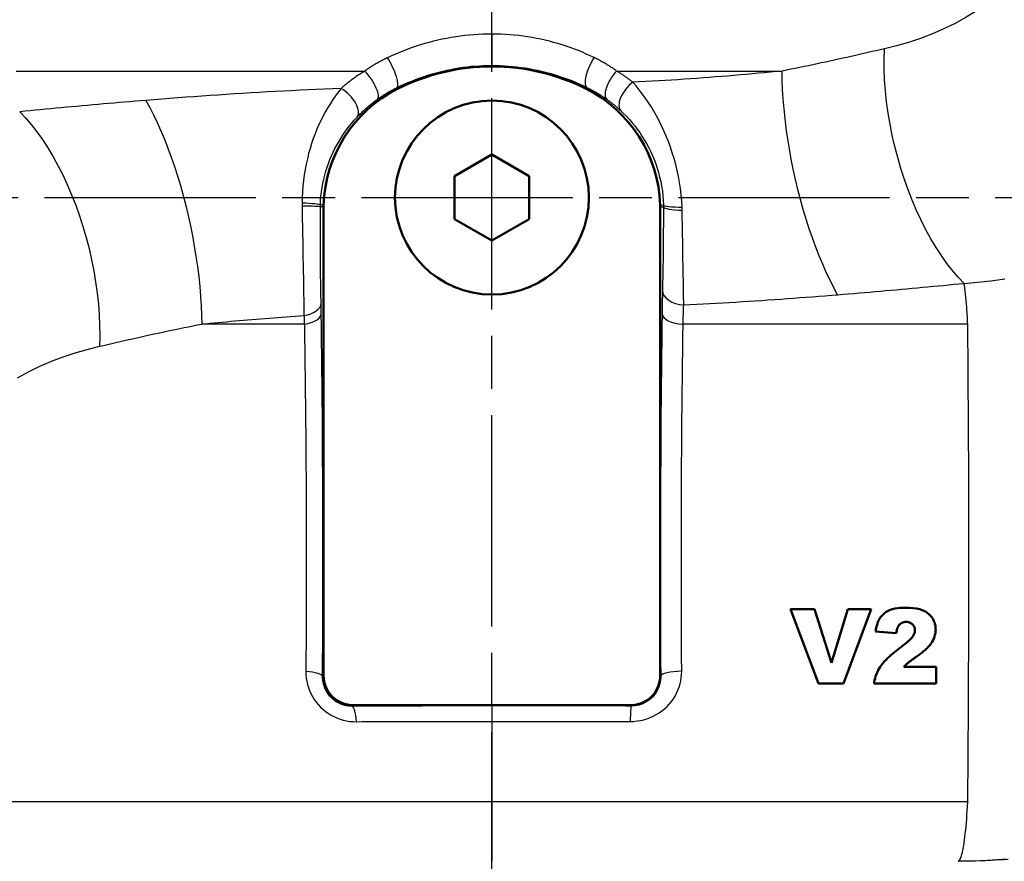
# Model space of a CAD drawing. Header units: millimetres. Extents: x 179 to 1975, y 100 to 1286.
# Tile 24 of 76: x 795 to 927, y 799 to 912. Entities that reach past the tile are written whole.
import ezdxf

# ---------------------------------------------------------------- set-up
doc = ezdxf.new("R2010")
doc.units = ezdxf.units.MM
doc.header["$LTSCALE"] = 5
doc.linetypes.add('CHAIN', pattern=[0.3543, 0.2362, -0.0295, 0.0591, -0.0295])
for name, color, linetype, lineweight in [('Mittellinie(DIN)', 4, 'CHAIN', 25), ('Sichtbare Kanten(DIN)', 7, 'Continuous', 50), ('Sichtbare tangentiale Kanten(DIN)', 3, 'Continuous', 25)]:
    doc.layers.add(name, color=color, linetype=linetype, lineweight=lineweight)

msp = doc.modelspace()

# ---------------------------------------------------------------- linework, layer by layer
at = {"layer": 'Mittellinie(DIN)', "linetype": 'CHAIN', "ltscale": 23.990969}
for p, q in [((858.36, 490.64), (858.36, 1285.65)), ((670.86, 888.14), (1045.86, 888.14))]:
    msp.add_line(p, q, dxfattribs=at)
at = {"layer": 'Sichtbare Kanten(DIN)'}
for p, q in [((853.36, 891.03), (858.36, 893.92)), ((858.36, 893.92), (863.36, 891.03)), ((853.36, 885.26), (853.36, 891.03)), ((863.36, 891.03), (863.36, 885.26)), ((835.78, 824.06), (835.78, 886.89)), ((880.94, 886.89), (880.94, 824.06)), ((858.36, 882.37), (853.36, 885.26)), ((863.36, 885.26), (858.36, 882.37)), ((898.39, 832.97), (902.17, 822.97)), ((898.39, 832.97), (901.62, 832.97)), ((903.88, 825.77), (901.62, 832.97)), ((906.09, 832.97), (903.88, 825.77)), ((905.52, 822.97), (909.23, 832.97)), ((906.09, 832.97), (909.23, 832.97)), ((909.8, 829.95), (912.58, 829.73)), ((913.59, 825.23), (917.93, 825.23)), ((917.93, 822.97), (917.93, 825.23)), ((905.52, 822.97), (902.17, 822.97)), ((917.93, 822.97), (909.6, 822.97)), ((876.94, 820.06), (839.78, 820.06))]:
    msp.add_line(p, q, dxfattribs=at)
at = {"layer": 'Sichtbare Kanten(DIN)', "flags": 128}
for points in [[(913.83, 833.14), (913.45, 833.14), (913.09, 833.11), (912.73, 833.08), (912.39, 833.02), (912.08, 832.95), (911.78, 832.85), (911.5, 832.73), (911.24, 832.58), (910.99, 832.41), (910.76, 832.21), (910.58, 832.01), (910.43, 831.82), (910.32, 831.65), (910.24, 831.49), (910.17, 831.35), (910.11, 831.2), (910.05, 831.05), (910, 830.89), (909.96, 830.74), (909.92, 830.58), (909.88, 830.42), (909.85, 830.26), (909.82, 830.1), (909.8, 829.95)], [(917.87, 830.23), (917.86, 830.36), (917.86, 830.49), (917.84, 830.61), (917.82, 830.74), (917.8, 830.87), (917.76, 830.99), (917.73, 831.12), (917.68, 831.24), (917.63, 831.36), (917.58, 831.47), (917.51, 831.6), (917.43, 831.73), (917.33, 831.87), (917.22, 832.02), (917.09, 832.16), (916.94, 832.3), (916.74, 832.46), (916.48, 832.63), (916.15, 832.79), (915.75, 832.93), (915.31, 833.03), (914.83, 833.1), (914.33, 833.13), (913.83, 833.14)], [(912.58, 829.73), (912.61, 829.93), (912.66, 830.14), (912.72, 830.34), (912.79, 830.53), (912.87, 830.69), (912.94, 830.8), (913.01, 830.88), (913.05, 830.92), (913.1, 830.96), (913.14, 831), (913.19, 831.03), (913.24, 831.06), (913.29, 831.09), (913.34, 831.12), (913.39, 831.14), (913.45, 831.16), (913.51, 831.18), (913.56, 831.2), (913.62, 831.21), (913.68, 831.22), (913.73, 831.23), (913.79, 831.23), (913.85, 831.24), (913.91, 831.24)], [(913.91, 831.24), (914, 831.23), (914.09, 831.23), (914.18, 831.21), (914.27, 831.19), (914.35, 831.17), (914.43, 831.13), (914.51, 831.09), (914.59, 831.05), (914.66, 831), (914.73, 830.94), (914.78, 830.89), (914.82, 830.85), (914.87, 830.8), (914.9, 830.74), (914.94, 830.69), (914.97, 830.63), (915, 830.58), (915.03, 830.51), (915.05, 830.45), (915.06, 830.39), (915.08, 830.33), (915.09, 830.26), (915.09, 830.2), (915.09, 830.13)], [(915.09, 830.13), (915.08, 829.93), (915.02, 829.73), (914.95, 829.55), (914.86, 829.4), (914.79, 829.29), (914.74, 829.22), (914.71, 829.17), (914.66, 829.12), (914.61, 829.07), (914.56, 829.01), (914.5, 828.95), (914.44, 828.88), (914.37, 828.82), (914.29, 828.75), (914.21, 828.67), (914.13, 828.6), (914.03, 828.52), (913.93, 828.43), (913.83, 828.35), (913.72, 828.26), (913.6, 828.16), (913.47, 828.06), (913.34, 827.96), (913.2, 827.86)], [(915.38, 826.65), (915.51, 826.73), (915.63, 826.82), (915.75, 826.92), (915.88, 827.01), (916, 827.11), (916.12, 827.21), (916.25, 827.31), (916.37, 827.41), (916.48, 827.52), (916.6, 827.62), (916.71, 827.73), (916.81, 827.84), (916.92, 827.95), (917.03, 828.08), (917.15, 828.23), (917.28, 828.4), (917.4, 828.58), (917.51, 828.79), (917.61, 829.01), (917.7, 829.25), (917.77, 829.49), (917.83, 829.73), (917.86, 829.98), (917.87, 830.23)], [(913.2, 827.86), (912.97, 827.69), (912.74, 827.51), (912.51, 827.33), (912.28, 827.15), (912.06, 826.96), (911.83, 826.77), (911.62, 826.57), (911.41, 826.37), (911.21, 826.17), (911.02, 825.98), (910.85, 825.79), (910.69, 825.59), (910.55, 825.4), (910.41, 825.2), (910.29, 825), (910.17, 824.78), (910.06, 824.57), (909.96, 824.35), (909.87, 824.13), (909.8, 823.9), (909.73, 823.67), (909.68, 823.44), (909.63, 823.21), (909.6, 822.97)], [(913.59, 825.23), (913.74, 825.37), (913.87, 825.49), (913.98, 825.6), (914.08, 825.68), (914.16, 825.75), (914.22, 825.81), (914.28, 825.85), (914.33, 825.89), (914.39, 825.94), (914.45, 825.99), (914.52, 826.04), (914.59, 826.09), (914.66, 826.14), (914.74, 826.19), (914.81, 826.25), (914.89, 826.3), (914.96, 826.35), (915.04, 826.4), (915.1, 826.45), (915.17, 826.5), (915.23, 826.54), (915.29, 826.58), (915.34, 826.62), (915.38, 826.65)]]:
    msp.add_lwpolyline(points, dxfattribs=at)
at = {"layer": 'Sichtbare Kanten(DIN)'}
msp.add_circle((858.36, 888.14), 13, dxfattribs=at)
for centre, radius, start, end in [((858.36, 877.64), 28.08, 63.2244, 116.7756), ((853.85, 886.57), 18.08, 116.7756, 178.1928), ((862.86, 886.57), 18.08, 1.8072, 63.2244), ((843.86, 886.89), 8.08, 178.1928, 180), ((872.86, 886.89), 8.08, 0, 1.8072)]:
    msp.add_arc(centre, radius, start, end, dxfattribs=at)
for centre, major_axis in [((839.78, 824.07), (-2.83, -2.83)), ((876.93, 824.07), (2.83, -2.83))]:
    msp.add_ellipse(centre, major_axis=major_axis, ratio=0.999315, start_param=5.49813, end_param=7.068241, dxfattribs=at)
at = {"layer": 'Sichtbare tangentiale Kanten(DIN)'}
for p, q in [((858.36, 910.06), (858.36, 936.22)), ((858.36, 910.06), (858.36, 905.87)), ((794.55, 905.11), (841.31, 905.11)), ((875.08, 905.11), (897.27, 905.11)), ((845.71, 902.71), (845.62, 902.89)), ((871.01, 902.71), (871.1, 902.9)), ((835.78, 887.14), (835.35, 887.15)), ((835.78, 886.89), (835.35, 886.89)), ((880.93, 887.14), (881.36, 887.15)), ((880.94, 886.89), (881.36, 886.89)), ((833.21, 871.17), (819.44, 871.17)), ((922.17, 871.17), (884, 871.17)), ((835.78, 824.06), (835.65, 823.94)), ((881, 824), (880.94, 824.06)), ((839.64, 819.93), (839.78, 820.06)), ((858.36, 819.98), (858.36, 817.91)), ((876.94, 820.06), (877.04, 819.96)), ((858.36, 817.91), (858.36, 807.11)), ((858.36, 807.11), (768.33, 807.11)), ((858.36, 807.11), (858.36, 799.14)), ((922.17, 807.11), (858.36, 807.11))]:
    msp.add_line(p, q, dxfattribs=at)
at = {"layer": 'Sichtbare tangentiale Kanten(DIN)', "flags": 128}
for points in [[(927.43, 916.12), (926.12, 915.1), (924.78, 914.12), (923.39, 913.18), (921.96, 912.31), (920.48, 911.5), (918.97, 910.76), (917.42, 910.08), (915.84, 909.48), (914.24, 908.95), (912.63, 908.49), (910.99, 908.09)], [(858.36, 910.06), (857.75, 910.05), (857.14, 910.04), (856.53, 910.01), (855.92, 909.97), (855.32, 909.92), (854.71, 909.85), (854.1, 909.78), (853.5, 909.69), (852.9, 909.6), (852.3, 909.49), (851.7, 909.37), (851.11, 909.24), (850.53, 909.1), (849.94, 908.95), (849.36, 908.79), (848.79, 908.62), (848.22, 908.44), (847.65, 908.25), (847.09, 908.05), (846.54, 907.83), (845.98, 907.61), (845.44, 907.38), (844.9, 907.14), (844.37, 906.89)], [(872.05, 906.91), (871.54, 907.15), (871.01, 907.39), (870.49, 907.62), (869.95, 907.84), (869.41, 908.04), (868.86, 908.24), (868.31, 908.44), (867.76, 908.62), (867.2, 908.79), (866.63, 908.95), (866.06, 909.1), (865.49, 909.24), (864.91, 909.37), (864.33, 909.48), (863.74, 909.59), (863.15, 909.69), (862.56, 909.78), (861.96, 909.85), (861.36, 909.91), (860.76, 909.97), (860.16, 910.01), (859.56, 910.04), (858.96, 910.05), (858.36, 910.06)], [(910.99, 908.09), (910.44, 907.96), (909.89, 907.83), (909.33, 907.71), (908.78, 907.58), (908.22, 907.45), (907.66, 907.32), (907.1, 907.19), (906.53, 907.07), (905.97, 906.94), (905.4, 906.81), (904.83, 906.69), (904.26, 906.56), (903.68, 906.44), (903.11, 906.31), (902.53, 906.19), (901.95, 906.07), (901.37, 905.94), (900.79, 905.82), (900.21, 905.7), (899.63, 905.58), (899.04, 905.46), (898.45, 905.34), (897.86, 905.23), (897.27, 905.11)], [(921.68, 876.64), (920.9, 877.46), (920.13, 878.35), (919.37, 879.32), (918.63, 880.36), (917.91, 881.46), (917.22, 882.62), (916.55, 883.83), (915.91, 885.1), (915.3, 886.41), (914.72, 887.77), (914.17, 889.16), (913.67, 890.58), (913.2, 892.03), (912.77, 893.5), (912.38, 894.98), (912.04, 896.48), (911.74, 897.97), (911.49, 899.47), (911.29, 900.96), (911.13, 902.43), (911.02, 903.89), (910.96, 905.32), (910.95, 906.72), (910.99, 908.09)], [(844.36, 906.89), (844.23, 906.83), (844.1, 906.76), (843.96, 906.69), (843.83, 906.63), (843.7, 906.56), (843.57, 906.49), (843.44, 906.42), (843.31, 906.35), (843.18, 906.28), (843.05, 906.21), (842.92, 906.13), (842.79, 906.06), (842.67, 905.98), (842.54, 905.91), (842.41, 905.83), (842.29, 905.75), (842.16, 905.68), (842.04, 905.6), (841.92, 905.52), (841.8, 905.44), (841.67, 905.36), (841.55, 905.28), (841.43, 905.19), (841.31, 905.11)], [(845.62, 902.88), (846.11, 903.12), (846.6, 903.35), (847.09, 903.56), (847.6, 903.77), (848.1, 903.97), (848.61, 904.16), (849.13, 904.34), (849.65, 904.51), (850.17, 904.68), (850.7, 904.83), (851.23, 904.97), (851.76, 905.1), (852.3, 905.22), (852.84, 905.33), (853.39, 905.44), (853.93, 905.53), (854.48, 905.61), (855.04, 905.68), (855.59, 905.74), (856.14, 905.78), (856.7, 905.82), (857.25, 905.85), (857.8, 905.86), (858.36, 905.87)], [(858.36, 905.87), (858.92, 905.86), (859.48, 905.85), (860.03, 905.82), (860.59, 905.78), (861.15, 905.73), (861.71, 905.67), (862.26, 905.6), (862.82, 905.52), (863.37, 905.43), (863.91, 905.33), (864.46, 905.22), (865, 905.1), (865.53, 904.96), (866.06, 904.82), (866.59, 904.67), (867.11, 904.51), (867.62, 904.34), (868.14, 904.16), (868.65, 903.97), (869.15, 903.78), (869.65, 903.57), (870.14, 903.36), (870.62, 903.13), (871.1, 902.9)], [(875.08, 905.11), (874.96, 905.19), (874.85, 905.28), (874.73, 905.36), (874.61, 905.44), (874.49, 905.52), (874.37, 905.6), (874.24, 905.68), (874.12, 905.76), (874, 905.83), (873.87, 905.91), (873.75, 905.99), (873.62, 906.06), (873.5, 906.14), (873.37, 906.21), (873.24, 906.28), (873.11, 906.36), (872.98, 906.43), (872.85, 906.5), (872.72, 906.57), (872.59, 906.64), (872.45, 906.71), (872.32, 906.78), (872.19, 906.84), (872.05, 906.91)], [(841.31, 905.11), (841.16, 905.02), (841.02, 904.93), (840.87, 904.84), (840.72, 904.74), (840.58, 904.65), (840.44, 904.55), (840.3, 904.46), (840.16, 904.36), (840.02, 904.26), (839.88, 904.17), (839.75, 904.07), (839.61, 903.97), (839.48, 903.87), (839.35, 903.77), (839.22, 903.67), (839.09, 903.57), (838.97, 903.47), (838.84, 903.37), (838.72, 903.27), (838.6, 903.17), (838.48, 903.07), (838.36, 902.97), (838.24, 902.86), (838.13, 902.76)], [(877.25, 903.6), (877.17, 903.66), (877.08, 903.73), (877, 903.79), (876.91, 903.86), (876.83, 903.92), (876.74, 903.98), (876.66, 904.05), (876.57, 904.11), (876.48, 904.18), (876.39, 904.24), (876.3, 904.3), (876.21, 904.37), (876.12, 904.43), (876.03, 904.49), (875.94, 904.56), (875.85, 904.62), (875.75, 904.68), (875.66, 904.74), (875.56, 904.81), (875.47, 904.87), (875.37, 904.93), (875.28, 904.99), (875.18, 905.05), (875.08, 905.11)], [(897.26, 905.11), (896.47, 905.03), (895.67, 904.96), (894.87, 904.88), (894.07, 904.8), (893.26, 904.73), (892.45, 904.65), (891.63, 904.58), (890.81, 904.51), (889.99, 904.44), (889.16, 904.37), (888.33, 904.31), (887.5, 904.24), (886.67, 904.18), (885.83, 904.12), (884.98, 904.06), (884.14, 904), (883.29, 903.94), (882.43, 903.89), (881.58, 903.83), (880.72, 903.78), (879.86, 903.73), (878.99, 903.69), (878.12, 903.64), (877.25, 903.6)], [(904.72, 875.11), (904.21, 876.05), (903.7, 877.05), (903.2, 878.09), (902.72, 879.19), (902.24, 880.32), (901.78, 881.5), (901.34, 882.72), (900.91, 883.96), (900.5, 885.24), (900.11, 886.54), (899.74, 887.87), (899.4, 889.21), (899.07, 890.57), (898.77, 891.93), (898.5, 893.3), (898.25, 894.66), (898.03, 896.03), (897.83, 897.38), (897.66, 898.73), (897.53, 900.05), (897.41, 901.36), (897.33, 902.64), (897.28, 903.89), (897.26, 905.11)], [(883.86, 886.86), (883.81, 887.68), (883.73, 888.51), (883.63, 889.34), (883.51, 890.16), (883.36, 890.98), (883.19, 891.79), (883, 892.59), (882.79, 893.38), (882.55, 894.15), (882.3, 894.91), (882.03, 895.66), (881.74, 896.38), (881.43, 897.09), (881.11, 897.78), (880.78, 898.45), (880.43, 899.1), (880.07, 899.73), (879.7, 900.34), (879.31, 900.93), (878.92, 901.5), (878.52, 902.05), (878.1, 902.59), (877.68, 903.1), (877.25, 903.6)], [(838.13, 902.76), (837.02, 902.72), (835.91, 902.68), (834.81, 902.63), (833.7, 902.58), (832.6, 902.53), (831.5, 902.47), (830.4, 902.42), (829.3, 902.36), (828.2, 902.3), (827.1, 902.23), (826.01, 902.17), (824.91, 902.1), (823.82, 902.03), (822.73, 901.96), (821.64, 901.89), (820.56, 901.82), (819.48, 901.74), (818.4, 901.66), (817.32, 901.59), (816.24, 901.51), (815.17, 901.42), (814.1, 901.34), (813.03, 901.25), (811.97, 901.17)], [(838.13, 902.76), (837.76, 902.28), (837.39, 901.79), (837.04, 901.28), (836.69, 900.76), (836.36, 900.22), (836.04, 899.67), (835.74, 899.1), (835.44, 898.52), (835.16, 897.92), (834.9, 897.31), (834.64, 896.69), (834.4, 896.05), (834.18, 895.39), (833.97, 894.72), (833.78, 894.04), (833.61, 893.35), (833.45, 892.64), (833.31, 891.92), (833.19, 891.19), (833.09, 890.44), (833.01, 889.69), (832.95, 888.93), (832.91, 888.17), (832.89, 887.4)], [(842.98, 901.29), (843.08, 901.37), (843.19, 901.44), (843.29, 901.51), (843.4, 901.59), (843.5, 901.66), (843.61, 901.73), (843.72, 901.8), (843.82, 901.87), (843.93, 901.94), (844.04, 902.01), (844.15, 902.07), (844.26, 902.14), (844.37, 902.21), (844.48, 902.27), (844.59, 902.34), (844.71, 902.4), (844.82, 902.46), (844.93, 902.53), (845.04, 902.59), (845.16, 902.65), (845.27, 902.71), (845.39, 902.77), (845.5, 902.83), (845.62, 902.89)], [(871.1, 902.9), (871.22, 902.84), (871.34, 902.78), (871.46, 902.72), (871.58, 902.66), (871.69, 902.6), (871.81, 902.54), (871.93, 902.47), (872.04, 902.41), (872.16, 902.35), (872.27, 902.28), (872.38, 902.21), (872.49, 902.15), (872.61, 902.08), (872.72, 902.01), (872.83, 901.94), (872.94, 901.87), (873.05, 901.8), (873.15, 901.73), (873.26, 901.66), (873.37, 901.59), (873.47, 901.52), (873.58, 901.44), (873.68, 901.37), (873.79, 901.3)], [(811.98, 901.17), (811.26, 901.11), (810.54, 901.05), (809.82, 900.99), (809.11, 900.93), (808.39, 900.87), (807.68, 900.81), (806.96, 900.75), (806.25, 900.69), (805.54, 900.62), (804.83, 900.56), (804.12, 900.5), (803.42, 900.43), (802.71, 900.37), (802, 900.3), (801.3, 900.24), (800.6, 900.17), (799.9, 900.11), (799.2, 900.04), (798.5, 899.98), (797.8, 899.91), (797.11, 899.85), (796.42, 899.78), (795.72, 899.71), (795.04, 899.65)], [(811.97, 901.17), (812.49, 900.23), (812.99, 899.23), (813.49, 898.19), (813.98, 897.1), (814.45, 895.96), (814.91, 894.78), (815.36, 893.57), (815.79, 892.32), (816.2, 891.04), (816.59, 889.74), (816.96, 888.41), (817.3, 887.07), (817.63, 885.72), (817.93, 884.35), (818.2, 882.99), (818.45, 881.62), (818.67, 880.26), (818.87, 878.9), (819.04, 877.56), (819.17, 876.23), (819.29, 874.92), (819.37, 873.64), (819.42, 872.39), (819.44, 871.17)], [(840.23, 898.88), (840.33, 898.98), (840.43, 899.08), (840.53, 899.19), (840.64, 899.29), (840.74, 899.4), (840.85, 899.5), (840.95, 899.6), (841.06, 899.71), (841.17, 899.81), (841.28, 899.91), (841.4, 900.02), (841.51, 900.12), (841.63, 900.22), (841.74, 900.32), (841.86, 900.42), (841.98, 900.52), (842.1, 900.62), (842.22, 900.72), (842.35, 900.82), (842.47, 900.91), (842.59, 901.01), (842.72, 901.1), (842.85, 901.2), (842.98, 901.29)], [(873.79, 901.3), (873.87, 901.23), (873.96, 901.17), (874.04, 901.11), (874.13, 901.05), (874.21, 900.98), (874.29, 900.92), (874.37, 900.85), (874.46, 900.79), (874.54, 900.73), (874.62, 900.66), (874.7, 900.6), (874.78, 900.53), (874.86, 900.47), (874.93, 900.4), (875.01, 900.34), (875.09, 900.27), (875.16, 900.2), (875.24, 900.14), (875.31, 900.07), (875.39, 900), (875.46, 899.94), (875.53, 899.87), (875.61, 899.81), (875.68, 899.74)], [(795.04, 899.65), (795.82, 898.83), (796.59, 897.93), (797.34, 896.96), (798.08, 895.93), (798.8, 894.83), (799.49, 893.67), (800.16, 892.45), (800.81, 891.19), (801.42, 889.87), (802, 888.52), (802.54, 887.13), (803.05, 885.7), (803.52, 884.25), (803.95, 882.78), (804.33, 881.3), (804.67, 879.81), (804.97, 878.31), (805.22, 876.82), (805.43, 875.33), (805.58, 873.85), (805.69, 872.4), (805.75, 870.97), (805.76, 869.56), (805.73, 868.2)], [(875.68, 899.74), (876.06, 899.37), (876.43, 898.99), (876.8, 898.59), (877.16, 898.18), (877.5, 897.75), (877.84, 897.31), (878.17, 896.86), (878.48, 896.39), (878.79, 895.9), (879.08, 895.4), (879.36, 894.88), (879.62, 894.35), (879.87, 893.8), (880.11, 893.24), (880.32, 892.67), (880.52, 892.09), (880.7, 891.5), (880.85, 890.89), (880.99, 890.28), (881.11, 889.66), (881.21, 889.03), (881.28, 888.4), (881.33, 887.78), (881.36, 887.15)], [(835.35, 887.15), (835.38, 887.74), (835.43, 888.32), (835.5, 888.9), (835.58, 889.47), (835.68, 890.04), (835.8, 890.59), (835.94, 891.14), (836.09, 891.68), (836.26, 892.21), (836.44, 892.73), (836.64, 893.24), (836.85, 893.74), (837.07, 894.23), (837.3, 894.71), (837.55, 895.18), (837.81, 895.63), (838.08, 896.08), (838.36, 896.51), (838.64, 896.93), (838.94, 897.34), (839.25, 897.74), (839.57, 898.13), (839.9, 898.51), (840.23, 898.88)], [(832.89, 887.4), (832.89, 887.38), (832.89, 887.37), (832.89, 887.35), (832.89, 887.33), (832.89, 887.32), (832.89, 887.3), (832.89, 887.28), (832.89, 887.26), (832.89, 887.25), (832.89, 887.23), (832.89, 887.21), (832.89, 887.2), (832.89, 887.18), (832.89, 887.16), (832.89, 887.14), (832.89, 887.13), (832.89, 887.11), (832.89, 887.09), (832.89, 887.08), (832.89, 887.06), (832.89, 887.04), (832.9, 887.02), (832.9, 887.01), (832.9, 886.99)], [(832.9, 886.99), (832.91, 886.35), (832.92, 885.7), (832.93, 885.06), (832.94, 884.41), (832.95, 883.77), (832.97, 883.12), (832.98, 882.48), (832.99, 881.84), (833, 881.21), (833.01, 880.57), (833.02, 879.95), (833.03, 879.33), (833.05, 878.71), (833.06, 878.09), (833.07, 877.49), (833.08, 876.88), (833.09, 876.29), (833.1, 875.7), (833.11, 875.11), (833.12, 874.54), (833.13, 873.97), (833.14, 873.41), (833.14, 872.87), (833.15, 872.33)], [(835.35, 886.89), (835.35, 886.9), (835.35, 886.91), (835.35, 886.92), (835.35, 886.93), (835.35, 886.94), (835.35, 886.95), (835.35, 886.96), (835.35, 886.98), (835.35, 886.99), (835.35, 887), (835.35, 887.01), (835.35, 887.02), (835.35, 887.03), (835.35, 887.04), (835.35, 887.05), (835.35, 887.06), (835.35, 887.08), (835.35, 887.09), (835.35, 887.1), (835.35, 887.11), (835.35, 887.12), (835.35, 887.13), (835.35, 887.14), (835.35, 887.15)], [(835.45, 873.97), (835.44, 874.44), (835.43, 874.92), (835.42, 875.41), (835.41, 875.91), (835.41, 876.42), (835.4, 876.93), (835.39, 877.45), (835.39, 877.98), (835.38, 878.51), (835.38, 879.04), (835.37, 879.58), (835.37, 880.13), (835.37, 880.68), (835.36, 881.23), (835.36, 881.78), (835.36, 882.34), (835.35, 882.91), (835.35, 883.47), (835.35, 884.04), (835.35, 884.61), (835.35, 885.18), (835.35, 885.75), (835.35, 886.32), (835.35, 886.89)], [(881.36, 886.89), (881.36, 886.37), (881.35, 885.86), (881.35, 885.36), (881.35, 884.85), (881.35, 884.35), (881.34, 883.85), (881.34, 883.35), (881.33, 882.86), (881.33, 882.37), (881.32, 881.89), (881.32, 881.41), (881.31, 880.93), (881.31, 880.46), (881.3, 880), (881.3, 879.54), (881.29, 879.08), (881.28, 878.64), (881.27, 878.19), (881.27, 877.76), (881.26, 877.33), (881.25, 876.9), (881.24, 876.49), (881.24, 876.08), (881.23, 875.68)], [(881.36, 887.15), (881.36, 887.14), (881.36, 887.13), (881.36, 887.12), (881.36, 887.11), (881.36, 887.1), (881.36, 887.09), (881.36, 887.08), (881.36, 887.06), (881.36, 887.05), (881.36, 887.04), (881.36, 887.03), (881.36, 887.02), (881.36, 887.01), (881.36, 887), (881.36, 886.99), (881.36, 886.97), (881.36, 886.96), (881.36, 886.95), (881.36, 886.94), (881.36, 886.93), (881.36, 886.92), (881.36, 886.91), (881.36, 886.9), (881.36, 886.89)], [(883.87, 886.45), (883.87, 886.46), (883.87, 886.48), (883.87, 886.5), (883.87, 886.51), (883.87, 886.53), (883.87, 886.55), (883.87, 886.57), (883.87, 886.58), (883.87, 886.6), (883.86, 886.62), (883.86, 886.63), (883.86, 886.65), (883.86, 886.67), (883.86, 886.69), (883.86, 886.7), (883.86, 886.72), (883.86, 886.74), (883.86, 886.75), (883.86, 886.77), (883.86, 886.79), (883.86, 886.81), (883.86, 886.82), (883.86, 886.84), (883.86, 886.86)], [(884.07, 873.76), (884.07, 874.21), (884.06, 874.67), (884.05, 875.14), (884.05, 875.62), (884.04, 876.11), (884.03, 876.6), (884.03, 877.1), (884.02, 877.61), (884.01, 878.13), (884, 878.65), (883.99, 879.17), (883.98, 879.7), (883.98, 880.24), (883.97, 880.78), (883.96, 881.33), (883.95, 881.88), (883.94, 882.44), (883.93, 883), (883.92, 883.57), (883.91, 884.14), (883.9, 884.71), (883.89, 885.29), (883.88, 885.87), (883.87, 886.45)], [(921.68, 876.64), (922.56, 876.7), (923.46, 876.78), (924.36, 876.87), (925.28, 876.97), (926.2, 877.09), (927.14, 877.23)], [(881.23, 875.68), (881.22, 875.56), (881.22, 875.44), (881.22, 875.32), (881.22, 875.19), (881.21, 875.07), (881.21, 874.95), (881.21, 874.82), (881.21, 874.7), (881.2, 874.57), (881.2, 874.44), (881.2, 874.31), (881.2, 874.18), (881.19, 874.05), (881.19, 873.92), (881.19, 873.79), (881.19, 873.66), (881.19, 873.53), (881.18, 873.39), (881.18, 873.26), (881.18, 873.13), (881.18, 872.99), (881.18, 872.85), (881.17, 872.72), (881.17, 872.58)], [(904.74, 875.11), (905.45, 875.17), (906.17, 875.23), (906.89, 875.29), (907.61, 875.35), (908.32, 875.41), (909.04, 875.47), (909.75, 875.54), (910.46, 875.6), (911.17, 875.66), (911.88, 875.73), (912.59, 875.79), (913.3, 875.85), (914, 875.92), (914.71, 875.98), (915.41, 876.05), (916.11, 876.11), (916.82, 876.18), (917.52, 876.24), (918.21, 876.31), (918.91, 876.37), (919.6, 876.44), (920.3, 876.51), (920.99, 876.57), (921.68, 876.64)], [(922.17, 871.17), (922.15, 871.45), (922.14, 871.72), (922.12, 871.98), (922.11, 872.25), (922.09, 872.51), (922.07, 872.76), (922.05, 873.01), (922.04, 873.26), (922.02, 873.5), (922, 873.74), (921.98, 873.98), (921.96, 874.21), (921.94, 874.43), (921.92, 874.66), (921.9, 874.87), (921.87, 875.09), (921.85, 875.3), (921.83, 875.5), (921.81, 875.7), (921.78, 875.9), (921.76, 876.09), (921.73, 876.28), (921.71, 876.46), (921.68, 876.64)], [(884.07, 873.76), (884.95, 873.8), (885.83, 873.84), (886.7, 873.89), (887.57, 873.93), (888.45, 873.98), (889.32, 874.03), (890.19, 874.08), (891.05, 874.13), (891.92, 874.19), (892.79, 874.24), (893.65, 874.3), (894.51, 874.35), (895.37, 874.41), (896.23, 874.47), (897.09, 874.53), (897.94, 874.59), (898.8, 874.65), (899.65, 874.72), (900.5, 874.78), (901.35, 874.85), (902.19, 874.91), (903.04, 874.98), (903.88, 875.05), (904.72, 875.11)], [(835.47, 872.58), (835.47, 872.64), (835.47, 872.7), (835.46, 872.76), (835.46, 872.82), (835.46, 872.88), (835.46, 872.93), (835.46, 872.99), (835.46, 873.05), (835.46, 873.11), (835.46, 873.17), (835.46, 873.23), (835.46, 873.28), (835.46, 873.34), (835.45, 873.4), (835.45, 873.46), (835.45, 873.51), (835.45, 873.57), (835.45, 873.63), (835.45, 873.68), (835.45, 873.74), (835.45, 873.8), (835.45, 873.85), (835.45, 873.91), (835.45, 873.97)], [(884, 871.17), (884, 871.29), (884, 871.4), (884, 871.52), (884.01, 871.63), (884.01, 871.74), (884.01, 871.85), (884.02, 871.96), (884.02, 872.07), (884.02, 872.18), (884.02, 872.29), (884.03, 872.4), (884.03, 872.51), (884.03, 872.62), (884.04, 872.72), (884.04, 872.83), (884.04, 872.94), (884.05, 873.04), (884.05, 873.15), (884.05, 873.25), (884.06, 873.35), (884.06, 873.45), (884.06, 873.56), (884.07, 873.66), (884.07, 873.76)], [(819.44, 871.17), (819.99, 871.22), (820.54, 871.28), (821.1, 871.33), (821.66, 871.39), (822.21, 871.44), (822.78, 871.49), (823.34, 871.55), (823.9, 871.6), (824.47, 871.65), (825.04, 871.7), (825.6, 871.75), (826.18, 871.8), (826.75, 871.85), (827.32, 871.89), (827.9, 871.94), (828.48, 871.99), (829.05, 872.03), (829.63, 872.08), (830.22, 872.12), (830.8, 872.16), (831.38, 872.2), (831.97, 872.25), (832.56, 872.29), (833.15, 872.33)], [(833.15, 872.33), (833.16, 872.28), (833.16, 872.23), (833.16, 872.19), (833.16, 872.14), (833.17, 872.09), (833.17, 872.05), (833.17, 872), (833.17, 871.95), (833.17, 871.9), (833.18, 871.86), (833.18, 871.81), (833.18, 871.76), (833.18, 871.71), (833.19, 871.66), (833.19, 871.61), (833.19, 871.57), (833.19, 871.52), (833.19, 871.47), (833.2, 871.42), (833.2, 871.37), (833.2, 871.32), (833.2, 871.27), (833.2, 871.22), (833.21, 871.17)], [(835.65, 823.94), (835.66, 825.98), (835.67, 828.04), (835.68, 830.11), (835.69, 832.19), (835.69, 834.27), (835.69, 836.36), (835.7, 838.45), (835.69, 840.54), (835.69, 842.64), (835.69, 844.73), (835.68, 846.82), (835.68, 848.9), (835.67, 850.97), (835.66, 853.03), (835.65, 855.07), (835.63, 857.09), (835.62, 859.11), (835.6, 861.1), (835.58, 863.08), (835.56, 865.03), (835.54, 866.96), (835.52, 868.86), (835.49, 870.74), (835.47, 872.58)], [(881.17, 872.58), (881.15, 870.73), (881.12, 868.85), (881.1, 866.95), (881.08, 865.01), (881.06, 863.05), (881.04, 861.07), (881.03, 859.08), (881.01, 857.06), (881, 855.03), (880.99, 853), (880.98, 850.95), (880.97, 848.89), (880.96, 846.83), (880.96, 844.75), (880.96, 842.67), (880.95, 840.59), (880.95, 838.5), (880.95, 836.4), (880.96, 834.32), (880.96, 832.23), (880.97, 830.16), (880.98, 828.09), (880.98, 826.04), (881, 824)], [(805.73, 868.2), (806.27, 868.32), (806.83, 868.45), (807.38, 868.58), (807.93, 868.71), (808.49, 868.84), (809.05, 868.96), (809.61, 869.09), (810.18, 869.22), (810.74, 869.35), (811.31, 869.47), (811.88, 869.6), (812.45, 869.72), (813.03, 869.85), (813.6, 869.97), (814.18, 870.1), (814.76, 870.22), (815.34, 870.34), (815.92, 870.46), (816.5, 870.58), (817.09, 870.7), (817.67, 870.82), (818.26, 870.94), (818.85, 871.06), (819.44, 871.17)], [(833.21, 871.17), (833.24, 869.41), (833.26, 867.61), (833.29, 865.79), (833.31, 863.94), (833.33, 862.07), (833.35, 860.18), (833.37, 858.27), (833.39, 856.34), (833.4, 854.4), (833.42, 852.44), (833.43, 850.47), (833.44, 848.49), (833.44, 846.49), (833.45, 844.49), (833.45, 842.49), (833.46, 840.48), (833.46, 838.48), (833.46, 836.48), (833.45, 834.48), (833.45, 832.48), (833.44, 830.49), (833.43, 828.51), (833.42, 826.53), (833.41, 824.57)], [(883.81, 824.64), (883.79, 826.59), (883.78, 828.56), (883.78, 830.53), (883.77, 832.52), (883.76, 834.52), (883.76, 836.52), (883.76, 838.52), (883.76, 840.52), (883.76, 842.52), (883.77, 844.52), (883.77, 846.5), (883.78, 848.48), (883.79, 850.45), (883.8, 852.41), (883.81, 854.37), (883.82, 856.31), (883.84, 858.24), (883.86, 860.15), (883.88, 862.05), (883.9, 863.92), (883.92, 865.78), (883.94, 867.6), (883.97, 869.4), (884, 871.17)], [(922.24, 862.14), (922.24, 862.53), (922.24, 862.92), (922.23, 863.31), (922.23, 863.69), (922.23, 864.07), (922.22, 864.45), (922.22, 864.83), (922.22, 865.21), (922.22, 865.58), (922.21, 865.96), (922.21, 866.33), (922.21, 866.7), (922.2, 867.08), (922.2, 867.45), (922.2, 867.82), (922.19, 868.19), (922.19, 868.56), (922.19, 868.93), (922.18, 869.31), (922.18, 869.68), (922.18, 870.05), (922.17, 870.42), (922.17, 870.8), (922.17, 871.17)], [(794.76, 863.98), (796.23, 864.79), (797.75, 865.53), (799.29, 866.2), (800.87, 866.8), (802.47, 867.33), (804.09, 867.79), (805.72, 868.2)], [(922.17, 807.11), (922.19, 809.21), (922.2, 811.31), (922.22, 813.43), (922.24, 815.58), (922.25, 817.76), (922.26, 820), (922.27, 822.3), (922.28, 824.66), (922.29, 827.05), (922.3, 829.45), (922.31, 831.84), (922.31, 834.21), (922.31, 836.54), (922.31, 838.83), (922.31, 841.1), (922.31, 843.4), (922.31, 845.75), (922.3, 848.14), (922.3, 850.54), (922.29, 852.93), (922.28, 855.3), (922.27, 857.64), (922.25, 859.92), (922.24, 862.14)], [(833.41, 824.57), (833.42, 824.14), (833.46, 823.71), (833.53, 823.29), (833.62, 822.86), (833.75, 822.44), (833.9, 822.03), (834.07, 821.63), (834.28, 821.24), (834.51, 820.86), (834.77, 820.5), (835.05, 820.16), (835.36, 819.83), (835.68, 819.53), (836.03, 819.25), (836.39, 818.99), (836.78, 818.75), (837.17, 818.54), (837.58, 818.36), (838, 818.21), (838.43, 818.08), (838.86, 817.98), (839.3, 817.91), (839.75, 817.87), (840.19, 817.86)], [(839.64, 819.93), (839.38, 819.93), (839.12, 819.96), (838.86, 820), (838.6, 820.05), (838.35, 820.13), (838.1, 820.22), (837.86, 820.33), (837.63, 820.45), (837.4, 820.59), (837.19, 820.75), (836.98, 820.91), (836.79, 821.1), (836.61, 821.29), (836.44, 821.5), (836.29, 821.71), (836.16, 821.94), (836.04, 822.17), (835.93, 822.41), (835.84, 822.66), (835.77, 822.91), (835.72, 823.16), (835.68, 823.42), (835.66, 823.68), (835.65, 823.94)], [(876.9, 817.9), (877.36, 817.91), (877.82, 817.96), (878.27, 818.03), (878.72, 818.13), (879.15, 818.26), (879.58, 818.42), (880, 818.6), (880.4, 818.82), (880.79, 819.05), (881.16, 819.32), (881.51, 819.6), (881.84, 819.9), (882.14, 820.23), (882.43, 820.57), (882.69, 820.93), (882.92, 821.3), (883.13, 821.69), (883.31, 822.09), (883.46, 822.5), (883.59, 822.92), (883.68, 823.34), (883.75, 823.77), (883.79, 824.21), (883.81, 824.64)], [(881, 824), (880.99, 823.74), (880.97, 823.48), (880.93, 823.22), (880.87, 822.97), (880.8, 822.72), (880.72, 822.47), (880.61, 822.24), (880.49, 822), (880.36, 821.78), (880.21, 821.56), (880.05, 821.36), (879.88, 821.16), (879.69, 820.98), (879.49, 820.81), (879.28, 820.65), (879.05, 820.51), (878.82, 820.39), (878.58, 820.27), (878.33, 820.18), (878.08, 820.1), (877.82, 820.04), (877.56, 820), (877.3, 819.97), (877.04, 819.96)], [(858.36, 819.98), (857.57, 819.98), (856.79, 819.97), (856, 819.97), (855.22, 819.97), (854.44, 819.97), (853.65, 819.97), (852.87, 819.97), (852.08, 819.97), (851.3, 819.97), (850.52, 819.97), (849.74, 819.97), (848.95, 819.96), (848.17, 819.96), (847.39, 819.96), (846.61, 819.96), (845.83, 819.95), (845.05, 819.95), (844.28, 819.95), (843.5, 819.95), (842.73, 819.94), (841.95, 819.94), (841.18, 819.94), (840.41, 819.93), (839.64, 819.93)], [(877.04, 819.96), (876.26, 819.96), (875.48, 819.97), (874.7, 819.97), (873.93, 819.97), (873.15, 819.97), (872.37, 819.97), (871.59, 819.97), (870.81, 819.97), (870.03, 819.97), (869.26, 819.97), (868.48, 819.97), (867.7, 819.97), (866.92, 819.97), (866.14, 819.97), (865.36, 819.97), (864.59, 819.97), (863.81, 819.97), (863.03, 819.97), (862.25, 819.97), (861.47, 819.97), (860.69, 819.98), (859.91, 819.98), (859.14, 819.98), (858.36, 819.98)], [(840.19, 817.86), (840.93, 817.87), (841.68, 817.87), (842.43, 817.87), (843.18, 817.88), (843.94, 817.88), (844.69, 817.88), (845.44, 817.89), (846.2, 817.89), (846.95, 817.89), (847.71, 817.89), (848.47, 817.9), (849.23, 817.9), (849.99, 817.9), (850.75, 817.9), (851.51, 817.9), (852.27, 817.9), (853.03, 817.9), (853.79, 817.91), (854.55, 817.91), (855.31, 817.91), (856.07, 817.91), (856.83, 817.91), (857.6, 817.91), (858.36, 817.91)], [(858.36, 817.91), (859.13, 817.91), (859.9, 817.91), (860.68, 817.91), (861.45, 817.91), (862.22, 817.91), (862.99, 817.91), (863.77, 817.91), (864.54, 817.91), (865.31, 817.91), (866.09, 817.91), (866.86, 817.91), (867.63, 817.91), (868.4, 817.91), (869.18, 817.9), (869.95, 817.9), (870.72, 817.9), (871.5, 817.9), (872.27, 817.9), (873.04, 817.9), (873.81, 817.9), (874.59, 817.9), (875.36, 817.9), (876.13, 817.9), (876.9, 817.9)], [(920.86, 799.14), (920.92, 799.16), (920.99, 799.2), (921.05, 799.27), (921.12, 799.38), (921.18, 799.51), (921.25, 799.67), (921.31, 799.86), (921.37, 800.08), (921.44, 800.33), (921.5, 800.61), (921.56, 800.92), (921.62, 801.26), (921.68, 801.62), (921.73, 802.01), (921.79, 802.43), (921.84, 802.87), (921.89, 803.33), (921.93, 803.81), (921.98, 804.31), (922.02, 804.83), (922.06, 805.37), (922.1, 805.93), (922.13, 806.51), (922.17, 807.11)], [(920.86, 799.14), (924.16, 799.23), (927.37, 799.49)], [(927.6, 799.4), (927.05, 799.36), (926.47, 799.32), (925.86, 799.29), (925.22, 799.25), (924.56, 799.22), (923.87, 799.19), (923.15, 799.17), (922.41, 799.16), (921.65, 799.15), (920.86, 799.14)]]:
    msp.add_lwpolyline(points, dxfattribs=at)
at = {"layer": 'Sichtbare tangentiale Kanten(DIN)'}
for centre, major_axis, ratio, start_param, end_param in [((844.27, 905.56), (1.33, -2.69), 0.244339, 0.026998, 1.962973), ((872.45, 905.58), (-1.33, -2.69), 0.336151, 4.368321, 6.255387), ((841.2, 903.7), (1.76, -2.43), 0.328166, 0.027715, 1.935611), ((875.57, 903.7), (-1.76, -2.43), 0.424798, 4.424422, 6.254266), ((877.77, 901.89), (-2.06, -2.18), 0.541243, 4.412116, 6.252049), ((838.01, 900.89), (2.19, -2.05), 0.528369, 0.030837, 1.97885), ((832.35, 887.25), (3, -0.1), 0.057719, 0.026224, 1.39198), ((832.35, 886.89), (3, 0), 0.035558, 0.026197, 1.387489), ((884.35, 887.25), (-3, -0.08), 0.127429, 0.026395, 1.400377), ((884.36, 886.89), (-3, 0.01), 0.149069, 0.026476, 1.407533), ((884.23, 875.68), (-3, 0.07), 0.642286, 0.034159, 1.533658), ((832.45, 873.97), (3, 0.05), 0.564475, 4.940333, 6.251468), ((832.47, 872.58), (3, 0.04), 0.48646, 4.954022, 6.25322), ((884.17, 872.58), (-3, 0.04), 0.470193, 0.029664, 1.518837), ((832.65, 823.94), (3, -0.02), 0.221796, 0.026849, 1.317168), ((883.99, 824), (-3, -0.02), 0.213029, 4.774388, 6.25639), ((839.64, 816.93), (-0.02, 3), 0.193243, 5.028095, 6.256502), ((877.04, 816.96), (0, 3), 0.047738, 0.02621, 1.25469)]:
    msp.add_ellipse(centre, major_axis=major_axis, ratio=ratio, start_param=start_param, end_param=end_param, dxfattribs=at)

doc.saveas('drawing.dxf')
